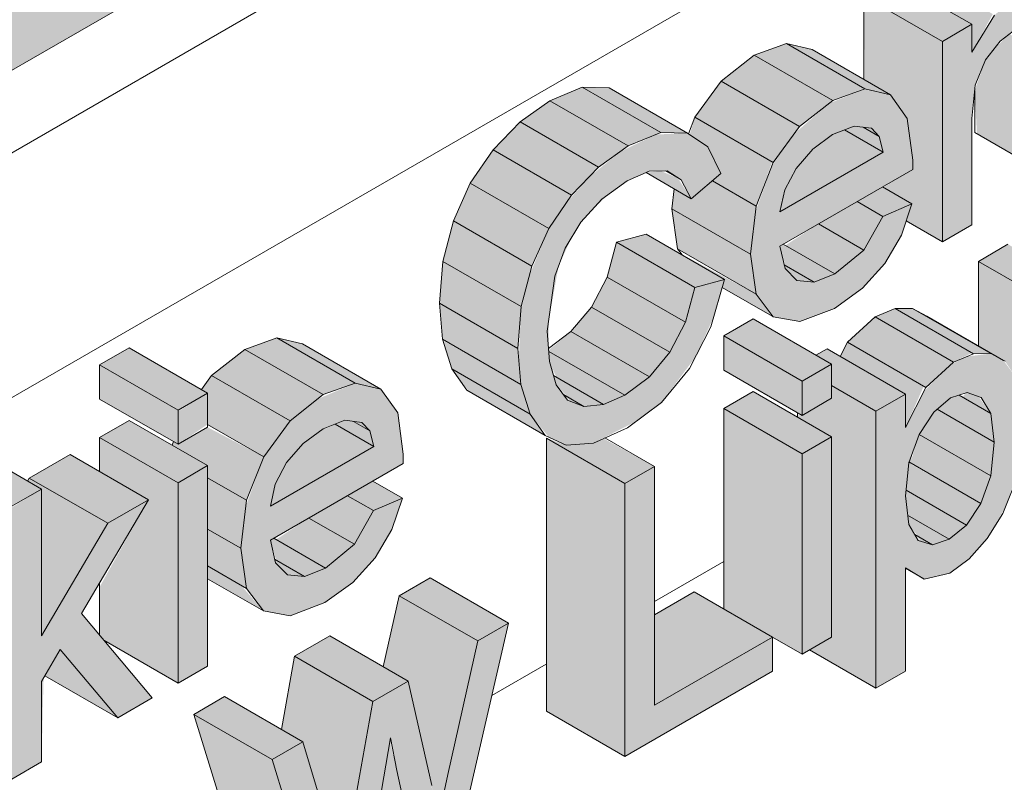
# Model space of a CAD drawing. Header units: centimetres. Extents: x -60196 to -56391, y 260 to 1402.
# Tile 22 of 45: x -57166 to -57121, y 555 to 589. Entities that reach past the tile are written whole.
import ezdxf

# ---------------------------------------------------------------- set-up
doc = ezdxf.new("R2010")
doc.units = ezdxf.units.CM
for name, color, linetype, lineweight in [('A-GENM', 7, 'Continuous', 5), ('A-ROOF', 7, 'Continuous', 5), ('A-ROOF-OTLN', 7, 'Continuous', 5), ('A-ROOF-PATT', 7, 'Continuous', 70), ('A-WALL-PATT', 7, 'Continuous', 70)]:
    doc.layers.add(name, color=color, linetype=linetype, lineweight=lineweight)

msp = doc.modelspace()

# ---------------------------------------------------------------- hatches: boundary and pattern name
at = {"layer": 'A-GENM', "true_color": 0x383e42}
for points in [[(-57122.657, 587.801), (-57121.715, 589.524), (-57125.174, 591.52), (-57125.625, 590.776), (-57122.657, 589.062), (-57122.657, 588.294)], [(-57123.989, 588.294), (-57122.657, 589.062), (-57126.192, 591.104), (-57127.524, 590.335), (-57124.828, 588.778)], [(-57123.989, 579.258), (-57122.657, 580.027), (-57122.657, 584.821), (-57122.505, 586.326), (-57122.034, 587.483), (-57121.384, 588.3), (-57120.604, 588.902), (-57119.69, 589.161), (-57119.147, 588.755), (-57118.994, 586.542), (-57118.994, 582.142), (-57117.662, 582.911), (-57117.732, 589.905), (-57118.132, 590.805), (-57119.147, 591.025), (-57120.248, 590.645), (-57121.638, 589.479), (-57122.657, 587.801), (-57122.657, 589.062), (-57123.989, 588.294), (-57123.989, 584.126)], [(-57123.989, 579.258), (-57123.989, 588.294), (-57127.524, 590.335), (-57127.487, 586.548), (-57126.331, 585.881), (-57125.573, 584.811), (-57125.362, 582.502), (-57126.652, 581.709), (-57125.362, 580.964), (-57125.618, 580.199), (-57124.828, 579.743)], [(-57118.994, 582.142), (-57118.994, 587.483), (-57120.967, 588.622), (-57121.638, 587.981), (-57122.049, 587.464), (-57122.53, 586.081), (-57122.431, 584.126), (-57122.363, 584.087)], [(-57128.934, 585.631), (-57127.524, 586.174), (-57131.023, 588.194), (-57132.469, 587.672), (-57130.427, 586.493)], [(-57126.331, 585.881), (-57129.867, 587.922), (-57131.023, 588.194), (-57127.487, 586.153), (-57126.652, 585.956)], [(-57130.427, 584.455), (-57128.934, 585.631), (-57132.469, 587.672), (-57133.962, 586.496), (-57131.071, 584.827)], [(-57131.613, 582.828), (-57130.427, 584.455), (-57133.962, 586.496), (-57135.149, 584.869), (-57131.664, 582.857)], [(-57138.15, 583.578), (-57136.69, 584.181), (-57140.225, 586.222), (-57141.686, 585.619), (-57138.5, 583.779)], [(-57135.482, 584.16), (-57139.018, 586.201), (-57140.225, 586.222), (-57136.69, 584.181), (-57135.771, 584.165)], [(-57139.488, 582.62), (-57138.15, 583.578), (-57141.686, 585.619), (-57143.024, 584.661), (-57140.71, 583.325)], [(-57132.388, 580.871), (-57131.664, 582.857), (-57135.149, 584.869), (-57135.383, 584.092), (-57134.566, 583.535), (-57133.978, 582.331), (-57134.357, 582.008), (-57133.978, 581.789)], [(-57140.71, 581.359), (-57139.488, 582.62), (-57143.024, 584.661), (-57144.245, 583.401), (-57141.74, 581.954)], [(-57131.314, 580.604), (-57126.652, 583.295), (-57128.397, 584.303), (-57129.055, 584.004), (-57129.951, 583.295), (-57130.579, 582.568), (-57131.095, 581.597), (-57131.255, 580.871)], [(-57126.652, 583.295), (-57126.832, 584.004), (-57127.564, 584.426), (-57127.962, 584.474), (-57128.397, 584.303), (-57127.524, 583.799)], [(-57126.832, 584.004), (-57127.186, 584.381), (-57127.486, 584.381), (-57127.044, 584.126)], [(-57140.95, 570.081), (-57139.724, 570.183), (-57137.789, 571.167), (-57136.657, 572.019), (-57135.143, 574.029), (-57134.294, 575.876), (-57133.811, 577.564), (-57135.143, 577.192), (-57135.682, 575.417), (-57136.576, 573.912), (-57137.2, 573.167), (-57138.311, 572.335), (-57139.265, 571.924), (-57140.389, 571.924), (-57140.887, 572.111), (-57141.408, 572.829), (-57141.74, 574.376), (-57141.74, 575.68), (-57141.296, 578.157), (-57140.71, 579.446), (-57140.286, 580.149), (-57139.109, 581.355), (-57138.107, 582.051), (-57137.21, 582.434), (-57136.402, 582.456), (-57135.771, 582.051), (-57135.309, 581.196), (-57133.978, 582.331), (-57134.566, 583.535), (-57135.482, 584.16), (-57136.906, 584.092), (-57138.5, 583.328), (-57139.938, 582.156), (-57140.999, 580.936), (-57141.74, 579.853), (-57142.621, 577.703), (-57142.995, 576.117), (-57143.088, 573.912), (-57142.995, 572.829), (-57142.576, 571.482), (-57141.741, 570.456), (-57141.618, 570.398)], [(-57141.74, 579.853), (-57140.71, 581.359), (-57144.245, 583.401), (-57145.275, 581.894)], [(-57135.309, 581.196), (-57135.923, 582.138), (-57136.69, 582.448), (-57137.351, 582.374), (-57135.482, 581.296)], [(-57132.646, 578.703), (-57132.388, 580.871), (-57134.357, 582.008), (-57135.309, 581.196), (-57136.075, 581.638), (-57136.181, 580.744), (-57133.194, 579.019)], [(-57142.503, 578.157), (-57141.74, 579.853), (-57145.275, 581.894), (-57146.039, 580.198), (-57145.275, 579.757)], [(-57126.668, 580.403), (-57125.362, 580.964), (-57126.694, 581.733), (-57127.833, 581.076), (-57127.016, 580.604)], [(-57132.39, 576.897), (-57132.646, 578.703), (-57136.181, 580.744), (-57135.926, 578.938), (-57133.546, 577.564)], [(-57127.526, 578.883), (-57126.668, 580.403), (-57127.833, 581.076), (-57129.579, 580.068), (-57127.762, 579.019)], [(-57142.977, 576.334), (-57142.503, 578.157), (-57146.039, 580.198), (-57146.512, 578.376), (-57145.275, 577.661)], [(-57128.832, 577.807), (-57127.526, 578.883), (-57129.579, 580.068), (-57131.062, 579.095), (-57129.189, 578.013)], [(-57135.143, 577.192), (-57133.811, 577.564), (-57137.347, 579.605), (-57138.679, 579.233), (-57135.574, 577.44)], [(-57135.574, 575.626), (-57135.143, 577.192), (-57138.679, 579.233), (-57139.109, 577.667), (-57136.181, 575.976)], [(-57129.775, 577.437), (-57128.832, 577.807), (-57131.163, 579.153), (-57131.303, 579.019), (-57131.062, 578.18), (-57129.903, 577.511)], [(-57118.828, 576.334), (-57117.496, 577.103), (-57121.031, 579.145), (-57122.363, 578.376), (-57120.013, 577.019)], [(-57131.623, 575.876), (-57132.39, 576.897), (-57135.749, 578.703), (-57135.574, 578.582), (-57133.811, 577.564), (-57133.902, 577.192), (-57131.664, 575.899)], [(-57143.134, 574.449), (-57142.977, 576.334), (-57146.512, 578.376), (-57146.67, 576.491), (-57145.275, 575.685)], [(-57129.775, 577.437), (-57131.121, 578.214), (-57131.062, 578.026), (-57130.548, 577.511)], [(-57118.828, 567.299), (-57118.828, 576.334), (-57122.363, 578.376), (-57122.363, 574.564), (-57121.16, 573.869), (-57120.698, 573.176), (-57120.326, 571.021), (-57120.431, 569.645), (-57120.721, 568.393), (-57120.431, 568.225)], [(-57136.273, 574.274), (-57135.574, 575.626), (-57139.109, 577.667), (-57139.809, 576.316), (-57137.2, 574.809)], [(-57142.995, 572.829), (-57143.134, 574.449), (-57146.67, 576.491), (-57146.512, 574.86), (-57144.871, 573.912)], [(-57137.2, 573.167), (-57136.273, 574.274), (-57139.809, 576.316), (-57140.71, 575.194), (-57138.306, 573.806)], [(-57123.489, 573.835), (-57122.657, 574.246), (-57126.124, 576.248), (-57127.025, 575.877), (-57123.622, 573.912)], [(-57122.588, 574.207), (-57121.801, 574.215), (-57125.336, 576.257), (-57126.124, 576.248), (-57122.657, 574.246)], [(-57124.733, 572.692), (-57123.489, 573.835), (-57127.025, 575.877), (-57128.268, 574.734), (-57124.828, 572.747)], [(-57130.315, 572.97), (-57128.983, 573.739), (-57132.519, 575.78), (-57133.811, 574.989), (-57130.521, 573.089)], [(-57151.908, 572.366), (-57150.462, 572.888), (-57153.997, 574.93), (-57155.444, 574.407), (-57152.172, 572.518)], [(-57149.306, 572.616), (-57152.841, 574.657), (-57153.997, 574.93), (-57150.462, 572.888), (-57149.627, 572.692)], [(-57138.311, 572.335), (-57137.2, 573.167), (-57140.735, 575.208), (-57141.74, 574.37), (-57141.702, 574.292), (-57139.265, 572.885)], [(-57130.315, 571.432), (-57130.315, 572.97), (-57133.85, 575.011), (-57133.85, 573.474), (-57130.521, 571.551)], [(-57158.451, 571.665), (-57157.119, 572.434), (-57160.654, 574.475), (-57161.986, 573.706), (-57158.898, 571.923)], [(-57142.576, 571.482), (-57142.995, 572.829), (-57146.512, 574.812), (-57146.112, 573.524), (-57142.995, 571.724)], [(-57125.653, 570.886), (-57124.828, 572.747), (-57128.268, 574.734), (-57128.595, 574.092), (-57125.653, 572.394), (-57125.653, 571.625)], [(-57153.402, 571.19), (-57151.908, 572.366), (-57155.444, 574.407), (-57156.937, 573.231), (-57154.046, 571.562)], [(-57139.265, 571.924), (-57138.311, 572.335), (-57141.735, 574.311), (-57141.702, 573.858), (-57141.4, 573.157), (-57139.976, 572.335)], [(-57126.985, 571.625), (-57125.653, 572.394), (-57129.189, 574.435), (-57129.688, 574.146), (-57128.983, 573.666), (-57128.983, 572.778), (-57128.268, 572.365)], [(-57158.451, 570.127), (-57158.451, 571.665), (-57161.986, 573.706), (-57161.986, 572.168), (-57158.66, 570.248)], [(-57154.588, 569.564), (-57153.402, 571.19), (-57156.937, 573.231), (-57157.4, 572.596), (-57157.119, 572.434), (-57157.119, 571.025), (-57156.048, 570.406)], [(-57141.891, 570.527), (-57142.576, 571.482), (-57146.112, 573.524), (-57145.336, 572.516), (-57142.999, 571.167)], [(-57140.149, 571.834), (-57139.265, 571.924), (-57141.521, 573.227), (-57141.4, 572.804), (-57140.887, 572.26), (-57140.306, 571.924)], [(-57126.985, 559.129), (-57126.985, 571.625), (-57128.983, 572.778), (-57128.983, 572.201), (-57130.315, 571.432), (-57130.521, 571.432), (-57130.521, 571.359), (-57128.983, 570.471), (-57128.983, 561.436), (-57129.982, 560.859), (-57128.983, 560.282)], [(-57140.149, 571.834), (-57141.052, 572.335), (-57140.735, 572.054), (-57140.389, 571.924)], [(-57130.315, 569.702), (-57128.983, 570.471), (-57132.519, 572.512), (-57133.85, 571.743), (-57130.521, 569.821)], [(-57121.658, 570.225), (-57121.806, 571.514), (-57123.239, 572.341), (-57123.624, 572.219), (-57124.225, 571.707), (-57121.803, 570.309)], [(-57121.803, 571.512), (-57122.363, 572.282), (-57122.875, 572.457), (-57123.108, 572.266), (-57121.806, 571.514)], [(-57130.315, 560.667), (-57130.315, 569.702), (-57133.85, 571.743), (-57133.85, 562.708), (-57130.521, 560.786)], [(-57121.806, 568.708), (-57121.658, 570.225), (-57124.23, 571.703), (-57124.42, 571.512), (-57125, 570.553), (-57121.974, 568.805)], [(-57158.451, 568.397), (-57157.119, 569.166), (-57160.654, 571.207), (-57161.986, 570.438), (-57158.898, 568.655)], [(-57154.289, 567.339), (-57149.627, 570.031), (-57151.372, 571.038), (-57152.172, 570.635), (-57152.926, 570.031), (-57153.554, 569.303), (-57154.07, 568.333), (-57154.23, 567.606)], [(-57149.627, 570.031), (-57149.807, 570.739), (-57150.539, 571.162), (-57150.937, 571.209), (-57151.372, 571.038), (-57149.807, 570.135)], [(-57149.807, 570.739), (-57150.16, 571.117), (-57150.461, 571.117)], [(-57155.362, 567.606), (-57154.588, 569.564), (-57157.119, 570.896), (-57158.451, 570.127), (-57158.66, 570.248), (-57158.722, 570.091), (-57157.119, 569.166), (-57157.119, 568.621), (-57156.731, 568.397)], [(-57122.252, 567.452), (-57121.806, 568.708), (-57125.038, 570.573), (-57125.432, 569.287), (-57122.363, 567.516)], [(-57165.943, 567.339), (-57164.611, 568.108), (-57168.146, 570.15), (-57169.478, 569.381), (-57168.136, 568.606)], [(-57158.451, 559.361), (-57158.451, 568.397), (-57161.986, 570.438), (-57161.986, 568.9), (-57159.783, 567.628), (-57161.986, 563.698), (-57161.968, 561.497), (-57161.624, 561.194), (-57159.007, 559.683)], [(-57138.306, 568.356), (-57136.974, 569.125), (-57139.265, 570.388), (-57139.724, 570.183), (-57140.95, 570.081), (-57141.842, 570.398), (-57139.638, 569.125)], [(-57138.306, 556.053), (-57138.306, 568.356), (-57141.842, 570.398), (-57141.842, 558.094)], [(-57161.624, 566.564), (-57159.783, 567.628), (-57163.318, 569.669), (-57165.16, 568.606), (-57161.986, 566.773)], [(-57122.906, 566.486), (-57122.252, 567.452), (-57125.5, 569.287), (-57125.627, 568.057), (-57123.679, 566.932)], [(-57138.306, 556.053), (-57131.647, 559.898), (-57131.664, 561.426), (-57136.974, 558.36), (-57136.974, 569.125), (-57138.306, 568.356), (-57138.306, 557.976)], [(-57164.611, 561.497), (-57161.624, 566.564), (-57165.16, 568.606), (-57165.239, 568.471), (-57164.611, 568.108), (-57164.611, 563.698)], [(-57155.621, 565.438), (-57155.362, 567.606), (-57157.119, 568.621), (-57157.119, 566.303), (-57156.25, 565.801)], [(-57149.643, 567.138), (-57148.337, 567.7), (-57149.669, 568.469), (-57150.808, 567.811), (-57149.991, 567.339)], [(-57165.943, 555.036), (-57164.611, 555.805), (-57164.513, 559.6), (-57163.76, 560.877), (-57161.172, 557.791), (-57159.616, 558.689), (-57162.805, 562.497), (-57159.783, 567.628), (-57161.624, 566.564), (-57164.611, 561.497), (-57164.611, 568.108), (-57165.943, 567.278), (-57165.943, 556.752)], [(-57150.501, 565.618), (-57149.643, 567.138), (-57150.808, 567.811), (-57152.554, 566.803), (-57150.819, 565.801)], [(-57123.679, 565.844), (-57122.906, 566.486), (-57125.627, 568.057), (-57125.614, 567.452), (-57125.509, 566.901), (-57124.44, 566.283)], [(-57124.44, 565.594), (-57123.679, 565.844), (-57125.556, 566.928), (-57125.496, 566.486), (-57125.077, 565.962), (-57124.785, 565.794)], [(-57151.807, 564.543), (-57150.501, 565.618), (-57152.554, 566.803), (-57154.037, 565.83), (-57152.172, 564.753)], [(-57155.365, 563.632), (-57155.621, 565.438), (-57157.119, 566.303), (-57157.119, 564.645), (-57155.48, 563.698)], [(-57124.44, 565.594), (-57125.234, 566.053), (-57124.937, 565.75), (-57124.809, 565.71)], [(-57152.75, 564.172), (-57151.807, 564.543), (-57154.138, 565.889), (-57154.289, 565.801), (-57154.037, 564.915), (-57152.878, 564.246)], [(-57152.75, 564.172), (-57154.096, 564.949), (-57154.037, 564.762), (-57153.523, 564.246)], [(-57154.598, 562.612), (-57155.621, 563.78), (-57157.119, 564.645), (-57157.119, 564.067), (-57155.365, 563.054)], [(-57144.94, 561.259), (-57143.55, 562.061), (-57147.086, 564.102), (-57148.475, 563.3), (-57145.336, 561.487)], [(-57136.974, 558.36), (-57131.664, 561.446), (-57135.182, 563.477), (-57136.974, 562.443)], [(-57146.292, 555.242), (-57144.94, 561.259), (-57148.475, 563.3), (-57149.196, 560.094), (-57148.077, 559.447), (-57147.247, 555.793), (-57146.599, 555.419)], [(-57151.825, 548.248), (-57150.197, 549.188), (-57148.841, 556.713), (-57147.559, 550.711), (-57145.949, 551.641), (-57143.55, 562.061), (-57144.94, 561.259), (-57146.757, 553.484), (-57147.626, 557.461), (-57148.077, 559.447), (-57149.664, 558.531), (-57151.104, 550.711), (-57151.853, 553.484), (-57152.822, 556.708), (-57154.205, 555.909), (-57152.117, 549.187)], [(-57149.664, 558.531), (-57148.077, 559.447), (-57151.612, 561.489), (-57153.199, 560.572), (-57149.828, 558.626)], [(-57161.172, 557.791), (-57163.76, 560.877), (-57164.46, 559.689), (-57161.624, 558.052)], [(-57150.738, 552.57), (-57149.664, 558.531), (-57153.199, 560.572), (-57153.794, 557.27), (-57152.822, 556.708), (-57151.754, 553.157), (-57151.471, 552.994)], [(-57154.205, 555.909), (-57152.822, 556.708), (-57156.357, 558.749), (-57157.741, 557.95), (-57154.273, 555.948)], [(-57151.825, 548.248), (-57154.205, 555.909), (-57157.741, 557.95), (-57155.361, 550.289)], [(-57148.581, 555.419), (-57148.904, 556.75), (-57149.082, 555.708), (-57148.878, 555.591)], [(-57147.559, 550.711), (-57148.581, 555.419), (-57149.082, 555.708), (-57149.664, 551.926), (-57148.878, 551.472)], [(-57146.714, 553.266), (-57146.292, 555.242), (-57147.247, 555.793), (-57146.757, 553.484)]]:
    msp.add_hatch(color=250, dxfattribs=at).paths.add_polyline_path(points)
h = msp.add_hatch(color=250, dxfattribs=at)
h.paths.add_polyline_path([(-57130.421, 575.657), (-57128.832, 576.273), (-57127.526, 577.237), (-57126.583, 578.274), (-57125.833, 579.557), (-57125.362, 580.964), (-57126.668, 580.403), (-57127.526, 578.883), (-57128.983, 577.748), (-57129.775, 577.437), (-57130.548, 577.511), (-57131.121, 578.214), (-57131.314, 579.066), (-57125.328, 582.522), (-57125.368, 583.295), (-57125.573, 584.811), (-57126.331, 585.881), (-57127.524, 586.139), (-57129.11, 585.492), (-57130.667, 584.126), (-57131.664, 582.7), (-57132.419, 580.604), (-57132.646, 578.703), (-57132.388, 576.893), (-57131.623, 575.876), (-57130.521, 575.675)])
h.paths.add_polyline_path([(-57131.314, 580.604), (-57131.095, 581.597), (-57130.368, 582.812), (-57129.724, 583.511), (-57128.646, 584.205), (-57127.962, 584.474), (-57127.186, 584.381), (-57126.832, 584.004), (-57126.652, 583.295), (-57131.095, 580.73)])
h = msp.add_hatch(color=250, dxfattribs=at)
h.paths.add_polyline_path([(-57126.985, 559.129), (-57125.653, 559.898), (-57125.653, 564.56), (-57124.809, 564.048), (-57123.65, 564.322), (-57122.787, 564.968), (-57121.966, 565.885), (-57121.145, 567.299), (-57120.626, 568.805), (-57120.387, 570.225), (-57120.326, 571.021), (-57120.698, 573.176), (-57121.239, 573.912), (-57121.801, 574.215), (-57122.875, 574.089), (-57123.624, 573.711), (-57124.828, 572.506), (-57125.653, 570.886), (-57125.653, 572.394), (-57126.985, 571.625), (-57126.985, 563.698)])
h.paths.add_polyline_path([(-57124.44, 565.594), (-57125.108, 565.844), (-57125.52, 566.601), (-57125.627, 568.057), (-57125.338, 569.737), (-57124.828, 570.892), (-57124.225, 571.707), (-57123.477, 572.266), (-57122.875, 572.457), (-57122.238, 572.239), (-57121.803, 571.512), (-57121.658, 570.225), (-57121.956, 568.287), (-57122.363, 567.288), (-57122.906, 566.486), (-57123.679, 565.844)])
h = msp.add_hatch(color=250, dxfattribs=at)
h.paths.add_polyline_path([(-57130.315, 560.667), (-57128.983, 561.436), (-57128.983, 570.471), (-57130.315, 569.702), (-57130.315, 561.051)])
h.paths.add_polyline_path([(-57130.315, 571.432), (-57128.983, 572.201), (-57128.983, 573.739), (-57130.315, 572.97), (-57130.315, 572.512)])
h = msp.add_hatch(color=250, dxfattribs=at)
h.paths.add_polyline_path([(-57153.396, 562.392), (-57151.833, 562.99), (-57150.501, 563.973), (-57149.558, 565.009), (-57148.807, 566.292), (-57148.337, 567.7), (-57149.643, 567.138), (-57150.501, 565.618), (-57151.833, 564.533), (-57152.75, 564.172), (-57153.523, 564.246), (-57154.096, 564.949), (-57154.289, 565.801), (-57148.303, 569.257), (-57148.343, 570.031), (-57148.548, 571.547), (-57149.306, 572.616), (-57150.462, 572.888), (-57152.172, 572.159), (-57153.402, 571.19), (-57154.588, 569.564), (-57155.394, 567.339), (-57155.621, 565.438), (-57155.365, 563.632), (-57154.598, 562.612), (-57153.523, 562.415)])
h.paths.add_polyline_path([(-57154.289, 567.339), (-57154.07, 568.333), (-57153.343, 569.548), (-57152.699, 570.246), (-57151.621, 570.94), (-57150.937, 571.209), (-57150.16, 571.117), (-57149.807, 570.739), (-57149.627, 570.031), (-57154.07, 567.466)])
h = msp.add_hatch(color=250, dxfattribs=at)
h.paths.add_polyline_path([(-57158.451, 559.361), (-57157.119, 560.13), (-57157.119, 569.166), (-57158.451, 568.397), (-57158.451, 560.13)])
h.paths.add_polyline_path([(-57158.451, 570.127), (-57157.119, 571.025), (-57157.119, 572.434), (-57158.451, 571.605), (-57158.451, 570.778)])
at = {"layer": 'A-ROOF-PATT', "true_color": 0xc7ae96}
h = msp.add_hatch(color=253, dxfattribs=at)
h.paths.add_polyline_path([(-57248.403, 539.383), (-57227.987, 551.252), (-57227.987, 553.976), (-57242.912, 545.467), (-57243.749, 545.487), (-57244.869, 545.945), (-57245.728, 546.564), (-57246.352, 547.167), (-57247.239, 548.379), (-57247.875, 549.645), (-57248.24, 550.82), (-57248.341, 551.241), (-57248.397, 552.274), (-57248.24, 553.169), (-56470.793, 1002.028), (-56470.793, 1002.216), (-57248.403, 553.169), (-57248.403, 543.27)])
h.paths.add_polyline_path([(-57217.987, 556.943), (-56470.793, 988.336), (-56470.793, 991.142), (-57217.987, 559.724), (-57217.987, 558.591)])
h.paths.add_polyline_path([(-56460.903, 994.046), (-56446.521, 1002.349), (-56446.521, 1005.155), (-56460.903, 996.852)])
h.paths.add_polyline_path([(-56469.825, 1002.587), (-56465.247, 1005.23), (-56465.247, 1005.418), (-56469.967, 1002.693)])
h.paths.add_polyline_path([(-56463.056, 1006.495), (-56446.521, 1016.136), (-56446.521, 1016.23), (-56463.177, 1006.549)])
at = {"layer": 'A-ROOF-PATT'}
h = msp.add_hatch(dxfattribs=at)
h.set_pattern_fill('FP_20', color=256, style=0, pattern_type=2)
h.set_pattern_definition([(30, (-63591.728, 2649.193), (-8e-05, 25.924136), [])])
h.paths.add_polyline_path([(-57248.403, 535.661), (-57227.987, 547.448), (-57227.987, 551.17), (-57248.403, 539.383)])
h.paths.add_polyline_path([(-57217.987, 553.222), (-56470.903, 984.551), (-56470.903, 988.272), (-57217.987, 556.943), (-57217.987, 553.484)])
h.paths.add_polyline_path([(-56460.903, 990.324), (-56453.592, 994.545), (-56453.592, 998.267), (-56460.903, 994.046), (-56460.903, 992.682)])
at = {"layer": 'A-WALL-PATT', "lineweight": 5}
h = msp.add_hatch(dxfattribs=at)
h.set_pattern_fill('FP_15', color=256, style=0, pattern_type=2)
h.set_pattern_definition([(30, (-63609.154, 2659.255), (-8e-05, 25.924136), [])])
h.paths.add_polyline_path([(-57265.807, 327.101), (-57248.704, 336.975), (-57248.704, 517.729), (-57248.534, 518.745), (-57247.861, 519.753), (-57246.633, 520.616), (-57227.987, 531.455), (-57227.987, 547.448), (-57248.403, 535.661), (-57253.985, 542.606), (-57255.159, 543.283), (-57265.807, 556.529), (-57265.807, 338.992)])
h.paths.add_polyline_path([(-57238.704, 342.749), (-57021.254, 468.294), (-57021.254, 666.805), (-57217.987, 553.222), (-57217.987, 527.298), (-57218.187, 526.231), (-57218.83, 525.275), (-57219.593, 524.68), (-57238.704, 513.579), (-57238.704, 359.42)])
h.paths.add_polyline_path([(-57200.995, 534.798), (-57204.531, 536.84), (-57207.437, 547.465), (-57206.063, 548.258), (-57202.528, 546.217), (-57202.387, 545.626), (-57201.188, 551.073), (-57199.209, 552.216), (-57195.673, 550.175), (-57195.401, 549.257), (-57194.326, 555.035), (-57192.952, 555.828), (-57191.787, 555.155), (-57191.787, 556.501), (-57190.455, 557.27), (-57187.201, 555.391), (-57186.738, 556.026), (-57185.245, 557.202), (-57183.798, 557.724), (-57182.642, 557.452), (-57180.3, 556.1), (-57180.3, 559.865), (-57178.968, 560.634), (-57177.21, 559.619), (-57177.178, 559.793), (-57180.3, 561.595), (-57180.3, 563.133), (-57178.968, 563.902), (-57175.958, 562.164), (-57175.432, 562.701), (-57174.22, 563.53), (-57172.679, 564.061), (-57171.48, 563.698), (-57169.478, 562.543), (-57169.478, 569.381), (-57168.146, 570.15), (-57165.239, 568.471), (-57165.16, 568.606), (-57163.318, 569.669), (-57161.986, 568.9), (-57161.986, 570.438), (-57160.654, 571.207), (-57158.708, 570.127), (-57158.66, 570.248), (-57161.986, 572.168), (-57161.986, 573.706), (-57160.654, 574.475), (-57157.4, 572.596), (-57156.937, 573.231), (-57155.444, 574.407), (-57153.997, 574.93), (-57152.841, 574.657), (-57149.306, 572.616), (-57148.548, 571.547), (-57148.337, 569.238), (-57149.627, 568.445), (-57148.337, 567.7), (-57148.807, 566.292), (-57149.643, 564.916), (-57150.846, 563.698), (-57152.172, 562.861), (-57153.523, 562.415), (-57154.598, 562.612), (-57157.119, 564.067), (-57157.119, 560.13), (-57158.451, 559.361), (-57161.624, 561.087), (-57159.616, 558.689), (-57161.172, 557.791), (-57164.513, 559.6), (-57164.611, 559.434), (-57164.714, 555.746), (-57165.943, 555.036), (-57167.653, 555.964), (-57167.934, 555.036), (-57168.948, 553.484), (-57170.591, 552.16), (-57171.985, 551.565), (-57172.914, 551.546), (-57175.432, 553), (-57175.527, 547.607), (-57175.809, 546.537), (-57176.447, 545.531), (-57177.55, 544.709), (-57178.442, 544.353), (-57181.364, 545.978), (-57181.977, 545.653), (-57183.323, 545.21), (-57184.399, 545.406), (-57186.92, 546.861), (-57186.92, 542.925), (-57188.252, 542.156), (-57191.452, 544.004), (-57192.325, 539.804), (-57193.748, 538.983), (-57197.284, 541.024), (-57197.837, 542.762), (-57199.388, 535.727), (-57200.842, 534.887)])
h.paths.add_polyline_path([(-57151.825, 548.248), (-57155.361, 550.289), (-57157.741, 557.95), (-57156.357, 558.749), (-57153.794, 557.27), (-57153.199, 560.572), (-57151.612, 561.489), (-57149.196, 560.094), (-57148.475, 563.3), (-57147.086, 564.102), (-57143.55, 562.061), (-57145.949, 551.641), (-57147.559, 550.711), (-57149.723, 551.96), (-57150.197, 549.188), (-57151.471, 548.452)])
h.paths.add_polyline_path([(-57188.523, 552.886), (-57188.461, 553.042), (-57189.453, 553.615), (-57189.417, 553.402), (-57188.584, 552.921)])
h.paths.add_polyline_path([(-57175.03, 555.476), (-57174.108, 555.75), (-57173.767, 556.185), (-57175.432, 557.082), (-57175.432, 555.709)])
h.paths.add_polyline_path([(-57138.306, 556.053), (-57141.842, 558.094), (-57141.891, 570.527), (-57145.426, 572.568), (-57146.112, 573.524), (-57146.53, 574.87), (-57146.67, 576.491), (-57146.512, 578.376), (-57146.039, 580.198), (-57145.275, 581.894), (-57144.245, 583.401), (-57143.024, 584.661), (-57141.686, 585.619), (-57140.225, 586.222), (-57139.018, 586.201), (-57135.421, 584.181), (-57135.149, 584.869), (-57133.962, 586.496), (-57132.469, 587.672), (-57131.023, 588.194), (-57129.867, 587.922), (-57127.524, 586.57), (-57127.524, 590.335), (-57126.192, 591.104), (-57125.625, 590.776), (-57125.174, 591.52), (-57123.783, 592.687), (-57122.526, 593.12), (-57121.39, 592.687), (-57119.2, 591.422), (-57119.2, 592.449), (-57120.199, 593.12), (-57120.199, 594.564), (-57119.2, 595.141), (-57119.2, 597.336), (-57117.868, 599.01), (-57115.183, 597.46), (-57114.039, 598.12), (-57113.533, 597.829), (-57113.212, 598.493), (-57112.379, 599.271), (-57111.042, 599.568), (-57110.21, 599.088), (-57110.21, 600.331), (-57108.878, 601.1), (-57105.342, 599.059), (-57105.241, 598.29), (-57105.215, 599.059), (-57105.215, 603.215), (-57103.883, 603.984), (-57102.052, 603), (-57102.052, 605.041), (-57100.72, 605.81), (-57100.122, 605.465), (-57099.804, 606.07), (-57098.501, 607.283), (-57097.76, 607.594), (-57097.167, 607.584), (-57096.241, 607.049), (-57095.394, 608.631), (-57094.082, 609.835), (-57093.062, 610.224), (-57092.34, 610.097), (-57088.728, 607.942), (-57088.347, 607.376), (-57088.194, 605.901), (-57088.194, 599.924), (-57089.526, 599.155), (-57092.689, 600.981), (-57092.689, 597.329), (-57094.021, 596.56), (-57097.185, 598.386), (-57097.185, 594.734), (-57098.516, 593.965), (-57100.348, 595.022), (-57100.348, 592.907), (-57101.68, 592.138), (-57102.324, 592.51), (-57102.723, 591.78), (-57104.32, 590.48), (-57105.336, 590.142), (-57106.596, 590.641), (-57109.735, 592.453), (-57110.145, 593.595), (-57110.337, 591.315), (-57110.367, 587.123), (-57111.542, 586.354), (-57109.657, 585.266), (-57109.338, 585.646), (-57108.691, 586.325), (-57107.749, 587.005), (-57106.596, 587.466), (-57105.724, 587.424), (-57103.088, 585.915), (-57104.216, 588.853), (-57102.812, 589.664), (-57099.758, 587.901), (-57098.722, 592.025), (-57097.328, 592.83), (-57093.792, 590.788), (-57097.224, 577.549), (-57097.996, 576.019), (-57099.034, 575.074), (-57099.848, 574.797), (-57102.984, 576.51), (-57103.377, 576.181), (-57104.32, 575.51), (-57105.612, 575.039), (-57106.752, 575.325), (-57109.338, 576.818), (-57109.338, 572.778), (-57110.67, 572.009), (-57112.501, 573.066), (-57112.501, 570.952), (-57113.833, 570.183), (-57117.369, 572.224), (-57117.39, 573.912), (-57117.496, 572.862), (-57117.496, 568.068), (-57118.828, 567.299), (-57120.746, 568.287), (-57121.59, 566.486), (-57122.363, 565.442), (-57122.906, 564.879), (-57123.679, 564.316), (-57124.828, 564.059), (-57125.653, 564.459), (-57125.653, 559.898), (-57126.985, 559.129), (-57129.982, 560.859), (-57130.315, 560.667), (-57131.647, 561.436), (-57131.664, 559.888), (-57136.974, 556.822)])
h.paths.add_polyline_path([(-57169.478, 559.028), (-57169.478, 559.961), (-57169.909, 560.21), (-57170.883, 559.839), (-57169.607, 559.102)])
h.paths.add_polyline_path([(-57161.986, 561.519), (-57162.098, 563.698), (-57162.805, 562.497)])
h.paths.add_polyline_path([(-57136.974, 562.443), (-57135.182, 563.477), (-57133.85, 562.708), (-57133.85, 571.743), (-57132.519, 572.512), (-57130.521, 571.432), (-57130.521, 571.551), (-57133.85, 573.474), (-57133.811, 575.034), (-57132.519, 575.78), (-57129.688, 574.146), (-57129.189, 574.435), (-57128.595, 574.092), (-57128.268, 574.734), (-57127.025, 575.877), (-57126.124, 576.248), (-57125.32, 576.248), (-57122.363, 574.564), (-57122.363, 578.376), (-57121.031, 579.145), (-57120.464, 578.817), (-57120.013, 579.561), (-57118.622, 580.728), (-57117.365, 581.161), (-57116.229, 580.728), (-57114.205, 579.559), (-57114.205, 583.086), (-57112.873, 583.855), (-57110.864, 582.774), (-57110.842, 582.874), (-57114.262, 584.78), (-57114.946, 584.542), (-57117.662, 586.07), (-57117.662, 582.911), (-57118.994, 582.142), (-57122.53, 584.183), (-57122.53, 586.081), (-57122.657, 584.126), (-57122.657, 580.027), (-57123.989, 579.258), (-57125.618, 580.199), (-57126.007, 579.258), (-57126.668, 578.181), (-57127.598, 577.159), (-57129.189, 576.128), (-57130.548, 575.68), (-57131.664, 575.899), (-57133.918, 577.192), (-57134.635, 575.011), (-57135.39, 573.551), (-57136.974, 571.78), (-57138.306, 570.816), (-57139.178, 570.398), (-57136.974, 569.125), (-57136.974, 563.477)])
h.paths.add_polyline_path([(-57141.746, 574.452), (-57140.71, 575.239), (-57139.809, 576.316), (-57139.109, 577.667), (-57138.679, 579.233), (-57137.347, 579.605), (-57135.749, 578.703), (-57135.937, 579.019), (-57136.181, 580.744), (-57136.181, 581.699), (-57137.351, 582.374), (-57138.5, 581.795), (-57139.488, 581.028), (-57140.464, 579.853), (-57140.999, 578.967), (-57141.463, 577.703), (-57141.801, 575.208)])
h.paths.add_polyline_path([(-57101.518, 580.951), (-57101.386, 581.485), (-57102.047, 583.206), (-57102.512, 582.871), (-57103.682, 583.546), (-57104.32, 583.339), (-57105.155, 582.616), (-57105.155, 582.439), (-57104.549, 582.701), (-57101.693, 581.052)])
h.paths.add_polyline_path([(-57113.143, 586.967), (-57113.001, 587.14), (-57114.332, 587.909), (-57114.332, 587.654), (-57113.412, 587.123)])
h.paths.add_polyline_path([(-57081.868, 603.577), (-57085.404, 605.618), (-57085.404, 617.921), (-57084.072, 618.69), (-57081.403, 617.15), (-57078.609, 621.844), (-57076.746, 622.919), (-57073.211, 620.878), (-57073.466, 620.449), (-57070.88, 618.956), (-57070.779, 618.187), (-57070.753, 618.956), (-57070.753, 623.112), (-57069.421, 623.881), (-57067.59, 622.823), (-57067.59, 628.206), (-57066.258, 628.975), (-57064.094, 627.725), (-57064.054, 629.202), (-57062.762, 630.825), (-57060.077, 629.275), (-57058.766, 630.032), (-57055.23, 627.991), (-57055.13, 627.222), (-57055.103, 627.991), (-57055.103, 632.147), (-57053.771, 632.916), (-57051.94, 631.932), (-57051.94, 633.973), (-57050.775, 634.646), (-57050.269, 634.354), (-57049.948, 635.018), (-57049.115, 635.796), (-57047.67, 636.094), (-57047.778, 636.376), (-57046.373, 637.187), (-57043.32, 635.424), (-57042.284, 639.548), (-57040.89, 640.353), (-57037.354, 638.312), (-57040.785, 625.073), (-57041.558, 623.542), (-57042.596, 622.598), (-57043.41, 622.32), (-57046.946, 624.361), (-57047.073, 624.982), (-57047.112, 623.643), (-57048.405, 622.897), (-57050.236, 623.954), (-57050.236, 621.839), (-57051.568, 621.07), (-57052.212, 621.442), (-57052.611, 620.712), (-57053.971, 619.49), (-57055.319, 619.103), (-57056.484, 619.573), (-57059.226, 621.156), (-57059.226, 619.469), (-57057.894, 618.7), (-57057.728, 617.469), (-57058.928, 616.675), (-57059.84, 616.358), (-57062.722, 617.99), (-57062.722, 614.63), (-57064.054, 613.861), (-57065.885, 614.919), (-57065.885, 612.804), (-57067.217, 612.035), (-57067.862, 612.407), (-57068.26, 611.677), (-57069.621, 610.455), (-57070.874, 610.038), (-57072.134, 610.538), (-57075.273, 612.35), (-57075.669, 613.253), (-57075.747, 616.616), (-57077.797, 613.172), (-57073.044, 608.671), (-57074.673, 607.731), (-57078.208, 609.772), (-57079.24, 610.75), (-57080.536, 608.575), (-57080.536, 604.346)])
h.paths.add_polyline_path([(-57047.073, 625.761), (-57046.436, 626.001), (-57045.804, 626.536), (-57045.416, 627.233), (-57044.948, 629.008), (-57046.021, 631.802), (-57046.457, 631.268), (-57046.857, 630.335), (-57047.073, 628.415), (-57047.073, 626.001)])

# ---------------------------------------------------------------- linework, layer by layer
at = {"layer": 'A-GENM'}
for p, q in [((-57126.192, 591.104), (-57122.657, 589.062)), ((-57127.524, 586.57), (-57127.524, 590.335)), ((-57127.524, 590.335), (-57123.989, 588.294)), ((-57121.638, 589.479), (-57122.657, 587.801)), ((-57122.657, 589.062), (-57123.989, 588.294)), ((-57122.657, 587.801), (-57122.657, 589.062)), ((-57121.384, 588.3), (-57120.604, 588.902)), ((-57123.989, 588.294), (-57123.989, 579.258)), ((-57122.049, 587.464), (-57121.384, 588.3)), ((-57132.469, 587.672), (-57131.023, 588.194)), ((-57131.023, 588.194), (-57129.867, 587.922)), ((-57131.023, 588.194), (-57127.487, 586.153)), ((-57129.867, 587.922), (-57126.331, 585.881)), ((-57133.962, 586.496), (-57132.469, 587.672)), ((-57132.469, 587.672), (-57128.934, 585.631)), ((-57122.505, 586.326), (-57122.049, 587.464)), ((-57135.149, 584.869), (-57133.962, 586.496)), ((-57133.962, 586.496), (-57130.427, 584.455)), ((-57141.686, 585.619), (-57140.225, 586.222)), ((-57140.225, 586.222), (-57139.018, 586.201)), ((-57140.225, 586.222), (-57136.69, 584.181)), ((-57139.018, 586.201), (-57135.482, 584.16)), ((-57127.487, 586.153), (-57128.934, 585.631)), ((-57126.331, 585.881), (-57127.487, 586.153)), ((-57122.657, 584.821), (-57122.505, 586.326)), ((-57122.53, 584.183), (-57122.53, 586.081)), ((-57143.024, 584.661), (-57141.686, 585.619)), ((-57141.686, 585.619), (-57138.15, 583.578)), ((-57128.934, 585.631), (-57130.427, 584.455)), ((-57125.573, 584.811), (-57126.331, 585.881)), ((-57135.441, 584.131), (-57135.149, 584.869)), ((-57135.149, 584.869), (-57131.613, 582.828)), ((-57125.32, 582.941), (-57125.573, 584.811)), ((-57122.657, 580.027), (-57122.657, 584.821)), ((-57144.245, 583.401), (-57143.024, 584.661)), ((-57143.024, 584.661), (-57139.488, 582.62)), ((-57130.427, 584.455), (-57131.613, 582.828)), ((-57128.939, 584.09), (-57127.962, 584.474)), ((-57128.397, 584.303), (-57126.652, 583.295)), ((-57127.962, 584.474), (-57127.186, 584.381)), ((-57127.564, 584.426), (-57126.832, 584.004)), ((-57127.186, 584.381), (-57126.832, 584.004)), ((-57136.69, 584.181), (-57138.15, 583.578)), ((-57135.482, 584.16), (-57136.69, 584.181)), ((-57134.566, 583.535), (-57135.482, 584.16)), ((-57129.837, 583.428), (-57128.939, 584.09)), ((-57126.832, 584.004), (-57126.652, 583.295)), ((-57122.53, 584.183), (-57118.994, 582.142)), ((-57145.275, 581.894), (-57144.245, 583.401)), ((-57144.245, 583.401), (-57140.71, 581.359)), ((-57138.15, 583.578), (-57139.488, 582.62)), ((-57133.978, 582.331), (-57134.566, 583.535)), ((-57130.579, 582.568), (-57129.837, 583.428)), ((-57126.652, 583.295), (-57131.314, 580.604)), ((-57125.328, 582.522), (-57125.32, 582.941)), ((-57139.488, 582.62), (-57140.71, 581.359)), ((-57137.21, 582.434), (-57136.402, 582.456)), ((-57136.47, 582.454), (-57135.771, 582.051)), ((-57136.402, 582.456), (-57135.771, 582.051)), ((-57131.613, 582.828), (-57132.388, 580.871)), ((-57131.314, 579.066), (-57125.328, 582.522)), ((-57131.095, 581.597), (-57130.579, 582.568)), ((-57139.346, 581.185), (-57138.202, 582.01)), ((-57138.202, 582.01), (-57137.21, 582.434)), ((-57137.351, 582.374), (-57135.309, 581.196)), ((-57135.771, 582.051), (-57135.309, 581.196)), ((-57135.309, 581.196), (-57133.978, 582.331)), ((-57134.357, 582.008), (-57132.388, 580.871)), ((-57146.039, 580.198), (-57145.275, 581.894)), ((-57145.275, 581.894), (-57141.74, 579.853)), ((-57136.181, 580.744), (-57136.075, 581.638)), ((-57131.314, 580.604), (-57131.095, 581.597)), ((-57126.694, 581.733), (-57125.362, 580.964)), ((-57140.71, 581.359), (-57141.74, 579.853)), ((-57140.286, 580.149), (-57139.346, 581.185)), ((-57135.926, 578.938), (-57136.181, 580.744)), ((-57136.181, 580.744), (-57132.646, 578.703)), ((-57132.388, 580.871), (-57132.646, 578.703)), ((-57126.668, 580.403), (-57127.833, 581.076)), ((-57125.362, 580.964), (-57126.668, 580.403)), ((-57125.833, 579.557), (-57125.362, 580.964)), ((-57126.668, 580.403), (-57127.526, 578.883)), ((-57146.512, 578.376), (-57146.039, 580.198)), ((-57146.039, 580.198), (-57142.503, 578.157)), ((-57141.74, 579.853), (-57142.503, 578.157)), ((-57140.999, 578.967), (-57140.286, 580.149)), ((-57129.579, 580.068), (-57127.526, 578.883)), ((-57123.989, 579.258), (-57125.618, 580.199)), ((-57123.989, 579.258), (-57122.657, 580.027)), ((-57138.679, 579.233), (-57137.347, 579.605)), ((-57137.347, 579.605), (-57133.811, 577.564)), ((-57126.583, 578.274), (-57125.833, 579.557)), ((-57141.463, 577.703), (-57140.999, 578.967)), ((-57139.109, 577.667), (-57138.679, 579.233)), ((-57135.143, 577.192), (-57138.679, 579.233)), ((-57135.723, 578.668), (-57135.926, 578.938)), ((-57135.926, 578.938), (-57132.39, 576.897)), ((-57131.083, 578.048), (-57131.314, 579.066)), ((-57131.163, 579.153), (-57128.832, 577.807)), ((-57122.363, 578.376), (-57121.031, 579.145)), ((-57132.646, 578.703), (-57132.39, 576.897)), ((-57127.526, 578.883), (-57128.832, 577.807)), ((-57146.67, 576.491), (-57146.512, 578.376)), ((-57146.512, 578.376), (-57142.977, 576.334)), ((-57142.503, 578.157), (-57142.977, 576.334)), ((-57131.121, 578.214), (-57129.775, 577.437)), ((-57130.548, 577.511), (-57131.083, 578.048)), ((-57127.598, 577.159), (-57126.583, 578.274)), ((-57122.363, 574.564), (-57122.363, 578.376)), ((-57122.363, 578.376), (-57118.828, 576.334)), ((-57141.802, 575.221), (-57141.463, 577.703)), ((-57139.809, 576.316), (-57139.109, 577.667)), ((-57139.109, 577.667), (-57135.574, 575.626)), ((-57128.832, 577.807), (-57129.775, 577.437)), ((-57135.143, 577.192), (-57135.574, 575.626)), ((-57133.811, 577.564), (-57135.143, 577.192)), ((-57134.426, 575.417), (-57133.811, 577.564)), ((-57133.916, 577.199), (-57131.664, 575.899)), ((-57129.775, 577.437), (-57130.548, 577.511)), ((-57128.858, 576.255), (-57127.598, 577.159)), ((-57132.39, 576.897), (-57131.623, 575.876)), ((-57146.53, 574.87), (-57146.67, 576.491)), ((-57146.67, 576.491), (-57143.134, 574.449)), ((-57142.977, 576.334), (-57143.134, 574.449)), ((-57140.735, 575.208), (-57139.809, 576.316)), ((-57139.809, 576.316), (-57136.273, 574.274)), ((-57130.421, 575.657), (-57128.858, 576.255)), ((-57127.025, 575.877), (-57126.124, 576.248)), ((-57126.124, 576.248), (-57125.336, 576.257)), ((-57126.124, 576.248), (-57122.588, 574.207)), ((-57125.336, 576.257), (-57124.695, 575.91)), ((-57125.336, 576.257), (-57121.801, 574.215)), ((-57131.623, 575.876), (-57130.421, 575.657)), ((-57128.268, 574.734), (-57127.025, 575.877)), ((-57127.025, 575.877), (-57123.489, 573.835)), ((-57124.695, 575.91), (-57121.234, 573.912)), ((-57135.574, 575.626), (-57136.273, 574.274)), ((-57135.39, 573.551), (-57134.426, 575.417)), ((-57133.85, 575.011), (-57132.519, 575.78)), ((-57132.519, 575.78), (-57128.983, 573.739)), ((-57155.444, 574.407), (-57153.997, 574.93)), ((-57153.997, 574.93), (-57152.841, 574.657)), ((-57153.997, 574.93), (-57150.462, 572.888)), ((-57141.702, 573.858), (-57141.802, 575.221)), ((-57141.746, 574.452), (-57140.735, 575.208)), ((-57140.735, 575.208), (-57137.2, 573.167)), ((-57133.85, 573.474), (-57133.85, 575.011)), ((-57133.85, 575.011), (-57130.315, 572.97)), ((-57161.986, 573.706), (-57160.654, 574.475)), ((-57160.654, 574.475), (-57157.119, 572.434)), ((-57152.841, 574.657), (-57149.306, 572.616)), ((-57146.112, 573.524), (-57146.53, 574.87)), ((-57146.53, 574.87), (-57142.995, 572.829)), ((-57128.595, 574.092), (-57128.268, 574.734)), ((-57128.268, 574.734), (-57124.733, 572.692)), ((-57156.937, 573.231), (-57155.444, 574.407)), ((-57155.444, 574.407), (-57151.908, 572.366)), ((-57143.134, 574.449), (-57142.995, 572.829)), ((-57141.735, 574.311), (-57138.311, 572.335)), ((-57136.273, 574.274), (-57137.2, 573.167)), ((-57129.688, 574.146), (-57129.189, 574.435)), ((-57129.189, 574.435), (-57125.653, 572.394)), ((-57122.588, 574.207), (-57123.489, 573.835)), ((-57121.801, 574.215), (-57122.588, 574.207)), ((-57121.16, 573.869), (-57121.801, 574.215)), ((-57161.986, 572.168), (-57161.986, 573.706)), ((-57161.986, 573.706), (-57158.451, 571.665)), ((-57141.4, 572.804), (-57141.702, 573.858)), ((-57128.983, 573.739), (-57130.315, 572.97)), ((-57128.983, 572.201), (-57128.983, 573.739)), ((-57123.489, 573.835), (-57124.733, 572.692)), ((-57157.4, 572.596), (-57156.937, 573.231)), ((-57156.937, 573.231), (-57153.402, 571.19)), ((-57145.426, 572.568), (-57146.112, 573.524)), ((-57146.112, 573.524), (-57142.576, 571.482)), ((-57141.521, 573.227), (-57139.265, 571.924)), ((-57137.2, 573.167), (-57138.311, 572.335)), ((-57136.657, 572.019), (-57135.39, 573.551)), ((-57130.315, 571.432), (-57133.85, 573.474)), ((-57150.462, 572.888), (-57151.908, 572.366)), ((-57149.306, 572.616), (-57150.462, 572.888)), ((-57142.995, 572.829), (-57142.576, 571.482)), ((-57140.887, 572.111), (-57141.4, 572.804)), ((-57130.315, 572.97), (-57130.315, 571.432)), ((-57128.983, 572.778), (-57126.985, 571.625)), ((-57124.733, 572.692), (-57125.653, 570.886)), ((-57157.119, 572.434), (-57158.451, 571.665)), ((-57157.119, 570.896), (-57157.119, 572.434)), ((-57151.908, 572.366), (-57153.402, 571.19)), ((-57148.548, 571.547), (-57149.306, 572.616)), ((-57145.426, 572.568), (-57141.891, 570.527)), ((-57141.079, 572.371), (-57140.149, 571.834)), ((-57138.311, 572.335), (-57139.265, 571.924)), ((-57133.85, 571.743), (-57132.519, 572.512)), ((-57132.519, 572.512), (-57128.983, 570.471)), ((-57125.653, 572.394), (-57126.985, 571.625)), ((-57125.653, 570.886), (-57125.653, 572.394)), ((-57123.624, 572.219), (-57122.875, 572.457)), ((-57123.239, 572.341), (-57121.803, 571.512)), ((-57122.875, 572.457), (-57122.238, 572.239)), ((-57158.451, 570.127), (-57161.986, 572.168)), ((-57140.149, 571.834), (-57140.887, 572.111)), ((-57139.265, 571.924), (-57140.149, 571.834)), ((-57138.179, 570.873), (-57136.657, 572.019)), ((-57130.315, 571.432), (-57128.983, 572.201)), ((-57124.377, 571.577), (-57123.624, 572.219)), ((-57122.238, 572.239), (-57121.803, 571.512)), ((-57158.451, 571.665), (-57158.451, 570.127)), ((-57148.295, 569.676), (-57148.548, 571.547)), ((-57142.576, 571.482), (-57141.891, 570.527)), ((-57133.85, 562.708), (-57133.85, 571.743)), ((-57133.85, 571.743), (-57130.315, 569.702)), ((-57130.521, 571.359), (-57130.521, 571.551)), ((-57126.985, 571.625), (-57126.985, 559.129)), ((-57125.038, 570.573), (-57124.377, 571.577)), ((-57124.225, 571.707), (-57121.658, 570.225)), ((-57121.803, 571.512), (-57121.658, 570.225)), ((-57161.986, 570.438), (-57160.654, 571.207)), ((-57160.654, 571.207), (-57157.119, 569.166)), ((-57157.119, 571.025), (-57154.588, 569.564)), ((-57153.402, 571.19), (-57154.588, 569.564)), ((-57151.914, 570.825), (-57150.937, 571.209)), ((-57151.372, 571.038), (-57149.627, 570.031)), ((-57150.937, 571.209), (-57150.16, 571.117)), ((-57150.539, 571.162), (-57149.807, 570.739)), ((-57150.16, 571.117), (-57149.807, 570.739)), ((-57158.451, 570.127), (-57157.119, 570.896)), ((-57152.811, 570.163), (-57151.914, 570.825)), ((-57149.807, 570.739), (-57149.627, 570.031)), ((-57141.891, 570.527), (-57140.95, 570.081)), ((-57139.724, 570.183), (-57138.179, 570.873)), ((-57128.983, 570.471), (-57130.315, 569.702)), ((-57128.983, 561.436), (-57128.983, 570.471)), ((-57125.5, 569.287), (-57125.038, 570.573)), ((-57125.038, 570.574), (-57121.806, 568.708)), ((-57168.146, 570.15), (-57164.611, 568.108)), ((-57161.986, 568.9), (-57161.986, 570.438)), ((-57161.986, 570.438), (-57158.451, 568.397)), ((-57158.722, 570.091), (-57158.66, 570.248)), ((-57149.627, 570.031), (-57154.289, 567.339)), ((-57153.554, 569.303), (-57152.811, 570.163)), ((-57141.842, 558.094), (-57141.842, 570.398)), ((-57141.842, 570.398), (-57138.306, 568.356)), ((-57140.95, 570.081), (-57139.724, 570.183)), ((-57139.207, 570.414), (-57136.974, 569.125)), ((-57121.658, 570.225), (-57121.806, 568.708)), ((-57165.16, 568.606), (-57163.318, 569.669)), ((-57163.318, 569.669), (-57159.783, 567.628)), ((-57148.303, 569.257), (-57148.295, 569.676)), ((-57130.315, 569.702), (-57130.315, 560.667)), ((-57157.119, 569.166), (-57158.451, 568.397)), ((-57157.119, 560.13), (-57157.119, 569.166)), ((-57154.588, 569.564), (-57155.362, 567.606)), ((-57154.289, 565.801), (-57148.303, 569.257)), ((-57154.07, 568.333), (-57153.554, 569.303)), ((-57125.653, 567.804), (-57125.5, 569.287)), ((-57125.504, 569.329), (-57122.252, 567.452)), ((-57136.974, 569.125), (-57138.306, 568.356)), ((-57136.974, 558.36), (-57136.974, 569.125)), ((-57121.806, 568.708), (-57122.252, 567.452)), ((-57165.239, 568.471), (-57165.16, 568.606)), ((-57165.16, 568.606), (-57161.624, 566.564)), ((-57158.451, 568.397), (-57158.451, 559.361)), ((-57157.119, 568.621), (-57155.362, 567.606)), ((-57154.289, 567.339), (-57154.07, 568.333)), ((-57149.669, 568.469), (-57148.337, 567.7)), ((-57138.306, 568.356), (-57138.306, 556.053)), ((-57121.261, 567.012), (-57120.746, 568.287)), ((-57164.611, 568.108), (-57165.943, 567.339)), ((-57164.611, 561.497), (-57164.611, 568.108)), ((-57149.643, 567.138), (-57150.808, 567.811)), ((-57125.509, 566.508), (-57125.653, 567.804)), ((-57125.627, 568.057), (-57122.906, 566.486)), ((-57162.805, 562.497), (-57159.783, 567.628)), ((-57159.783, 567.628), (-57161.624, 566.564)), ((-57155.362, 567.606), (-57155.621, 565.438)), ((-57148.337, 567.7), (-57149.643, 567.138)), ((-57148.807, 566.292), (-57148.337, 567.7)), ((-57122.252, 567.452), (-57122.906, 566.486)), ((-57149.643, 567.138), (-57150.501, 565.618)), ((-57125.556, 566.928), (-57123.679, 565.844)), ((-57121.966, 565.885), (-57121.261, 567.012)), ((-57161.624, 566.564), (-57164.611, 561.497)), ((-57152.554, 566.803), (-57150.501, 565.618)), ((-57125.077, 565.794), (-57125.509, 566.508)), ((-57122.906, 566.486), (-57123.679, 565.844)), ((-57157.119, 566.303), (-57155.621, 565.438)), ((-57149.558, 565.009), (-57148.807, 566.292)), ((-57125.234, 566.053), (-57124.44, 565.594)), ((-57154.058, 564.783), (-57154.289, 565.801)), ((-57154.138, 565.889), (-57151.807, 564.543)), ((-57150.501, 565.618), (-57151.807, 564.543)), ((-57124.44, 565.594), (-57125.077, 565.794)), ((-57123.679, 565.844), (-57124.44, 565.594)), ((-57122.787, 564.968), (-57121.966, 565.885)), ((-57155.621, 565.438), (-57155.365, 563.632)), ((-57154.096, 564.949), (-57152.75, 564.172)), ((-57153.523, 564.246), (-57154.058, 564.783)), ((-57150.572, 563.894), (-57149.558, 565.009)), ((-57123.65, 564.322), (-57122.787, 564.968)), ((-57157.119, 564.645), (-57155.365, 563.632)), ((-57151.807, 564.543), (-57152.75, 564.172)), ((-57125.659, 564.539), (-57124.828, 564.059)), ((-57125.653, 559.898), (-57125.653, 564.56)), ((-57125.653, 564.56), (-57124.809, 564.048)), ((-57124.809, 564.048), (-57123.65, 564.322)), ((-57161.986, 561.519), (-57161.986, 563.888)), ((-57157.119, 564.067), (-57154.598, 562.612)), ((-57152.75, 564.172), (-57153.523, 564.246)), ((-57151.833, 562.99), (-57150.572, 563.894)), ((-57148.475, 563.3), (-57147.086, 564.102)), ((-57147.086, 564.102), (-57143.55, 562.061)), ((-57155.365, 563.632), (-57154.598, 562.612)), ((-57136.974, 562.443), (-57135.182, 563.477)), ((-57135.182, 563.477), (-57131.647, 561.436)), ((-57153.396, 562.392), (-57151.833, 562.99)), ((-57149.196, 560.094), (-57148.475, 563.3)), ((-57148.475, 563.3), (-57144.94, 561.259)), ((-57159.616, 558.689), (-57162.805, 562.497)), ((-57154.598, 562.612), (-57153.396, 562.392)), ((-57145.949, 551.641), (-57143.55, 562.061)), ((-57143.55, 562.061), (-57144.94, 561.259)), ((-57158.451, 559.361), (-57161.798, 561.294)), ((-57153.199, 560.572), (-57151.612, 561.489)), ((-57151.612, 561.489), (-57148.077, 559.447)), ((-57144.94, 561.259), (-57146.292, 555.242)), ((-57131.647, 561.436), (-57136.974, 558.36)), ((-57131.647, 559.898), (-57131.647, 561.436)), ((-57130.315, 560.667), (-57131.647, 561.436)), ((-57130.315, 560.667), (-57128.983, 561.436)), ((-57164.611, 559.434), (-57163.76, 560.877)), ((-57163.76, 560.877), (-57161.172, 557.791)), ((-57126.985, 559.129), (-57129.982, 560.859)), ((-57153.794, 557.27), (-57153.199, 560.572)), ((-57153.199, 560.572), (-57149.664, 558.531)), ((-57158.451, 559.361), (-57157.119, 560.13)), ((-57138.306, 556.053), (-57131.647, 559.898)), ((-57126.985, 559.129), (-57125.653, 559.898)), ((-57164.611, 555.805), (-57164.611, 559.434)), ((-57164.46, 559.689), (-57161.172, 557.791)), ((-57148.077, 559.447), (-57149.664, 558.531)), ((-57147.008, 554.739), (-57148.077, 559.447)), ((-57161.172, 557.791), (-57159.616, 558.689)), ((-57157.741, 557.95), (-57156.357, 558.749)), ((-57156.357, 558.749), (-57152.822, 556.708)), ((-57149.664, 558.531), (-57150.738, 552.57)), ((-57138.306, 556.053), (-57141.842, 558.094)), ((-57155.361, 550.289), (-57157.741, 557.95)), ((-57157.741, 557.95), (-57154.205, 555.909)), ((-57152.822, 556.708), (-57154.205, 555.909)), ((-57151.471, 552.216), (-57152.822, 556.708)), ((-57150.197, 549.188), (-57148.878, 556.9)), ((-57148.878, 556.9), (-57148.581, 555.419)), ((-57154.205, 555.909), (-57151.825, 548.248)), ((-57165.943, 555.036), (-57164.611, 555.805)), ((-57148.581, 555.419), (-57147.559, 550.711)), ((-57146.292, 555.242), (-57146.714, 553.266))]:
    msp.add_line(p, q, dxfattribs=at)
at = {"layer": 'A-ROOF'}
msp.add_line((-56470.903, 984.551), (-57217.987, 553.222), dxfattribs=at)
at = {"layer": 'A-ROOF-OTLN'}
msp.add_line((-56470.885, 988.282), (-57217.987, 556.943), dxfattribs=at)

doc.saveas('drawing.dxf')
